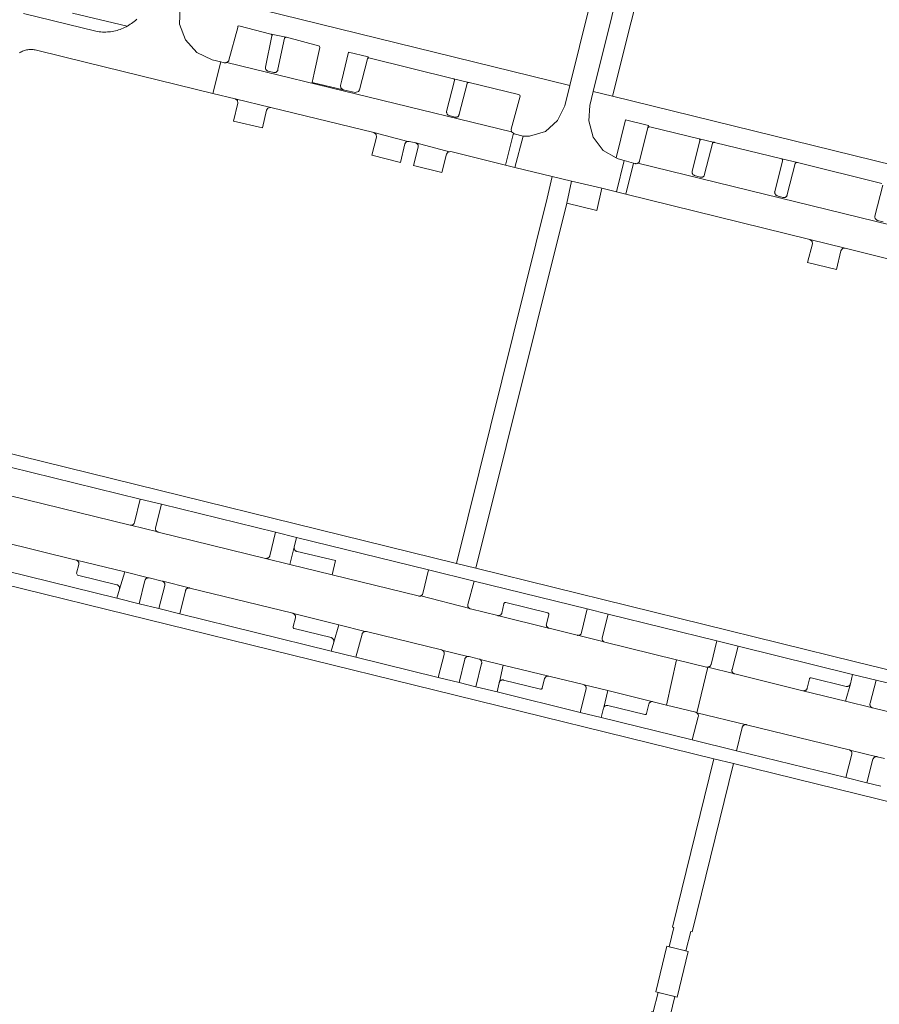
# Model space of a CAD drawing. Extents: x 146402 to 164798, y 455483 to 464134.
# Tile 140 of 256: x 156550 to 156669, y 458690 to 458826. Entities that reach past the tile are written whole.
import ezdxf

# ---------------------------------------------------------------- set-up
doc = ezdxf.new("R2010")
doc.units = 0
doc.header["$LTSCALE"] = 0.2
for name, color, linetype, lineweight in [('B-XX-VH-VERHARDING_BETONSTRAATSTEEN-GV', 252, 'CONTINUOUS', 18), ('B-XX-VH-VERHARDING_STRAATBAKSTEEN-GV', 252, 'CONTINUOUS', 18), ('B-XX-VH-VERHARDING_TEGEL-GV', 252, 'CONTINUOUS', 18)]:
    doc.layers.add(name, color=color, linetype=linetype, lineweight=lineweight)

msp = doc.modelspace()

# ---------------------------------------------------------------- linework, layer by layer
at = {"layer": 'B-XX-VH-VERHARDING_BETONSTRAATSTEEN-GV'}
for points in [[(156637.495, 458836.413), (156634.819, 458837.267), (156629.65, 458816.429), (156632.316, 458815.774)], [(156584.903, 458814.19), (156579.981, 458815.389), (156580.299, 458815.143), (156580.341, 458814.781), (156579.714, 458812.308), (156583.74, 458811.348), (156584.309, 458813.832), (156584.492, 458814.111)], [(156603.911, 458809.468), (156599.197, 458810.7), (156599.524, 458810.443), (156599.568, 458810.087), (156598.917, 458807.559), (156602.887, 458806.577), (156603.494, 458809.147), (156603.731, 458809.453)], [(156609.714, 458808.046), (156605.032, 458809.282), (156605.345, 458808.997), (156605.375, 458808.675), (156604.711, 458806.146), (156604.707, 458806.13), (156608.66, 458805.18), (156609.314, 458807.727), (156609.52, 458808.013)], [(156626.633, 458803.961), (156623.947, 458804.626), (156623.254, 458801.596), (156610.697, 458750.932), (156613.38, 458750.273), (156625.985, 458800.925)], [(156630.87, 458802.971), (156626.633, 458803.961), (156625.985, 458800.925), (156630.153, 458799.902)], [(156664.612, 458794.654), (156659.736, 458795.858), (156660.031, 458795.6), (156660.071, 458795.261), (156659.378, 458792.672), (156663.402, 458791.728), (156664.005, 458794.281), (156664.248, 458794.603)], [(156569.721, 458759.133), (156566.786, 458759.854), (156565.998, 458756.608), (156565.99, 458756.582), (156565.967, 458756.522), (156565.936, 458756.465), (156565.899, 458756.413), (156565.855, 458756.366), (156565.806, 458756.324), (156565.752, 458756.289), (156565.694, 458756.261), (156565.634, 458756.24), (156565.571, 458756.227), (156565.507, 458756.222), (156565.442, 458756.225), (156569.211, 458755.288), (156569.152, 458755.317), (156569.098, 458755.352), (156569.049, 458755.394), (156569.005, 458755.442), (156568.968, 458755.495), (156568.937, 458755.552), (156568.913, 458755.613), (156568.897, 458755.675), (156568.889, 458755.74), (156568.889, 458755.805), (156568.897, 458755.869)], [(156588.489, 458754.519), (156585.563, 458755.238), (156584.78, 458751.975), (156584.759, 458751.923), (156584.729, 458751.865), (156584.691, 458751.811), (156584.647, 458751.762), (156584.598, 458751.718), (156584.543, 458751.681), (156584.485, 458751.652), (156584.423, 458751.629), (156584.359, 458751.614), (156584.294, 458751.606), (156584.228, 458751.607), (156584.163, 458751.616), (156587.562, 458750.776), (156588.165, 458753.199)], [(156588.155, 458753.136), (156588.165, 458753.199), (156587.562, 458750.776), (156593.416, 458749.328), (156593.869, 458751.311), (156588.545, 458752.586), (156588.516, 458752.594), (156588.456, 458752.617), (156588.399, 458752.646), (156588.347, 458752.683), (156588.299, 458752.726), (156588.257, 458752.774), (156588.222, 458752.828), (156588.193, 458752.885), (156588.172, 458752.945), (156588.158, 458753.008), (156588.152, 458753.072)], [(156564.639, 458749.735), (156557.919, 458751.385), (156557.978, 458751.362), (156558.033, 458751.332), (156558.084, 458751.295), (156558.131, 458751.253), (156558.171, 458751.204), (156558.205, 458751.151), (156558.232, 458751.094), (156558.252, 458751.034), (156558.263, 458750.972), (156558.267, 458750.909), (156558.263, 458750.846), (156558.251, 458750.784), (156557.936, 458749.559), (156558.092, 458749.3), (156563.529, 458747.969), (156563.571, 458747.957), (156563.629, 458747.933), (156563.684, 458747.902), (156563.735, 458747.864), (156563.78, 458747.821), (156563.82, 458747.771), (156563.853, 458747.718), (156563.879, 458747.66), (156563.897, 458747.6), (156563.908, 458747.538), (156563.911, 458747.475), (156563.905, 458747.412), (156563.892, 458747.35)], [(156567.948, 458748.922), (156564.639, 458749.735), (156563.892, 458747.35), (156563.54, 458746.082), (156566.64, 458745.318), (156567.438, 458748.543), (156567.445, 458748.568), (156567.467, 458748.627), (156567.496, 458748.683), (156567.532, 458748.735), (156567.575, 458748.782), (156567.623, 458748.823), (156567.675, 458748.858), (156567.732, 458748.885), (156567.792, 458748.906), (156567.854, 458748.919), (156567.917, 458748.923)], [(156613.113, 458748.466), (156606.797, 458750.019), (156606.017, 458746.767), (156606.013, 458746.748), (156605.993, 458746.688), (156605.966, 458746.632), (156605.932, 458746.579), (156605.891, 458746.53), (156605.845, 458746.488), (156605.794, 458746.451), (156605.738, 458746.422), (156605.709, 458746.41), (156612.515, 458744.65), (156612.488, 458744.664), (156612.437, 458744.7), (156612.392, 458744.742), (156612.352, 458744.789), (156612.319, 458744.841), (156612.292, 458744.898), (156612.273, 458744.957), (156612.262, 458745.018), (156612.259, 458745.08), (156612.263, 458745.141), (156612.276, 458745.202)], [(156573.577, 458747.523), (156569.907, 458748.444), (156569.962, 458748.414), (156570.014, 458748.377), (156570.06, 458748.334), (156570.1, 458748.286), (156570.134, 458748.233), (156570.161, 458748.175), (156570.181, 458748.115), (156570.193, 458748.053), (156570.197, 458747.99), (156570.193, 458747.927), (156570.181, 458747.865), (156569.348, 458744.651), (156572.302, 458743.923), (156573.065, 458747.14), (156573.073, 458747.171), (156573.095, 458747.23), (156573.125, 458747.286), (156573.161, 458747.338), (156573.204, 458747.384), (156573.252, 458747.425), (156573.304, 458747.46), (156573.361, 458747.488), (156573.421, 458747.508), (156573.483, 458747.52), (156573.546, 458747.525)], [(156617.523, 458745.485), (156617.483, 458745.494), (156617.442, 458745.494), (156617.402, 458745.487), (156617.364, 458745.472), (156617.329, 458745.45), (156617.3, 458745.422), (156617.276, 458745.388), (156617.26, 458745.351), (156617.256, 458745.338), (156616.963, 458744.007), (156616.954, 458743.981), (156616.929, 458743.924), (156616.896, 458743.871), (156616.858, 458743.823), (156616.813, 458743.78), (156616.763, 458743.743), (156616.709, 458743.713), (156616.651, 458743.69), (156616.591, 458743.675), (156616.564, 458743.672), (156623.446, 458741.957), (156623.389, 458741.987), (156623.337, 458742.023), (156623.29, 458742.067), (156623.248, 458742.115), (156623.213, 458742.168), (156623.185, 458742.226), (156623.164, 458742.286), (156623.151, 458742.349), (156623.146, 458742.412), (156623.149, 458742.476), (156623.16, 458742.539), (156623.508, 458743.79), (156623.516, 458743.83), (156623.516, 458743.87), (156623.508, 458743.91), (156623.492, 458743.948), (156623.47, 458743.981), (156623.441, 458744.01), (156623.407, 458744.033), (156623.37, 458744.048), (156623.344, 458744.054)], [(156594.361, 458742.396), (156588.059, 458743.968), (156588.114, 458743.937), (156588.165, 458743.9), (156588.211, 458743.856), (156588.251, 458743.808), (156588.285, 458743.754), (156588.312, 458743.697), (156588.331, 458743.637), (156588.342, 458743.574), (156588.346, 458743.511), (156588.341, 458743.448), (156588.329, 458743.386), (156587.998, 458742.149), (156587.992, 458742.109), (156587.993, 458742.069), (156588.003, 458742.031), (156588.02, 458741.994), (156588.044, 458741.962), (156588.074, 458741.936), (156588.108, 458741.915), (156588.143, 458741.903), (156593.278, 458740.622), (156593.314, 458740.612), (156593.373, 458740.588), (156593.428, 458740.558), (156593.479, 458740.52), (156593.524, 458740.477), (156593.564, 458740.428), (156593.597, 458740.374), (156593.624, 458740.317), (156593.642, 458740.257), (156593.654, 458740.195), (156593.657, 458740.132), (156593.652, 458740.069), (156593.639, 458740.007)], [(156631.742, 458743.878), (156628.813, 458744.599), (156628.041, 458741.318), (156628.028, 458741.278), (156628.002, 458741.219), (156627.969, 458741.164), (156627.93, 458741.114), (156627.884, 458741.069), (156627.834, 458741.03), (156627.778, 458740.998), (156627.72, 458740.973), (156627.658, 458740.955), (156627.595, 458740.946), (156627.531, 458740.944), (156627.467, 458740.95), (156631.191, 458740.03), (156631.135, 458740.058), (156631.083, 458740.092), (156631.035, 458740.133), (156630.993, 458740.18), (156630.958, 458740.231), (156630.929, 458740.287), (156630.907, 458740.346), (156630.894, 458740.407), (156630.888, 458740.47), (156630.89, 458740.532), (156630.9, 458740.594)], [(156598.013, 458741.485), (156594.361, 458742.396), (156593.639, 458740.007), (156593.299, 458738.748), (156596.722, 458737.905), (156597.568, 458741.114), (156597.573, 458741.133), (156597.595, 458741.192), (156597.624, 458741.248), (156597.661, 458741.299), (156597.703, 458741.346), (156597.751, 458741.387), (156597.804, 458741.422), (156597.86, 458741.45), (156597.92, 458741.47), (156597.982, 458741.483)], [(156649.755, 458739.441), (156646.795, 458740.17), (156646.014, 458736.903), (156646.01, 458736.891), (156645.986, 458736.83), (156645.955, 458736.774), (156645.916, 458736.721), (156645.872, 458736.674), (156645.823, 458736.633), (156645.768, 458736.598), (156645.71, 458736.57), (156645.648, 458736.549), (156645.585, 458736.536), (156645.521, 458736.531), (156645.456, 458736.534), (156645.392, 458736.545), (156645.55, 458736.506), (156649.292, 458735.592), (156649.233, 458735.609), (156649.175, 458735.633), (156649.12, 458735.665), (156649.07, 458735.703), (156649.025, 458735.747), (156648.986, 458735.797), (156648.954, 458735.851), (156648.929, 458735.908), (156648.911, 458735.969), (156648.902, 458736.031), (156648.9, 458736.094), (156648.906, 458736.157), (156648.92, 458736.218)], [(156612.258, 458738.011), (156608.664, 458738.901), (156608.693, 458738.889), (156608.748, 458738.859), (156608.8, 458738.821), (156608.846, 458738.778), (156608.886, 458738.729), (156608.92, 458738.676), (156608.946, 458738.619), (156608.966, 458738.558), (156608.977, 458738.496), (156608.981, 458738.433), (156608.976, 458738.37), (156608.964, 458738.308), (156608.113, 458735.098), (156611.029, 458734.382), (156611.827, 458737.633), (156611.835, 458737.663), (156611.858, 458737.722), (156611.888, 458737.778), (156611.924, 458737.83), (156611.967, 458737.876), (156612.016, 458737.917), (156612.069, 458737.951), (156612.126, 458737.978), (156612.186, 458737.998), (156612.248, 458738.01)], [(156617.163, 458736.815), (156613.951, 458737.588), (156614.003, 458737.551), (156614.049, 458737.509), (156614.089, 458737.46), (156614.123, 458737.407), (156614.15, 458737.35), (156614.17, 458737.291), (156614.182, 458737.229), (156614.186, 458737.166), (156614.182, 458737.103), (156614.17, 458737.041), (156613.352, 458733.812), (156616.303, 458733.087), (156616.604, 458734.372), (156616.612, 458734.404), (156616.634, 458734.463)], [(156645.392, 458736.545), (156641.222, 458737.567), (156639.819, 458731.273), (156643.875, 458730.261), (156643.908, 458730.252), (156643.966, 458730.229), (156644.022, 458730.199), (156644.073, 458730.162), (156644.119, 458730.119), (156644.159, 458730.07), (156644.193, 458730.017), (156644.219, 458729.96), (156644.239, 458729.9), (156644.25, 458729.838), (156644.254, 458729.775), (156644.249, 458729.712), (156644.237, 458729.65), (156643.397, 458726.435), (156649.556, 458724.922), (156650.341, 458728.173), (156650.349, 458728.201), (156650.371, 458728.26), (156650.4, 458728.316), (156650.436, 458728.368), (156650.479, 458728.415), (156650.527, 458728.456), (156650.579, 458728.49), (156650.636, 458728.518), (156650.696, 458728.538), (156650.758, 458728.551), (156650.821, 458728.556), (156650.884, 458728.552), (156650.946, 458728.541), (156644.016, 458730.207), (156645.55, 458736.506)], [(156623.512, 458735.286), (156617.163, 458736.815), (156616.634, 458734.463), (156616.664, 458734.519), (156616.7, 458734.571), (156616.742, 458734.617), (156616.79, 458734.659), (156616.843, 458734.693), (156616.899, 458734.721), (156616.959, 458734.741), (156617.021, 458734.754), (156617.084, 458734.758), (156617.147, 458734.755), (156617.209, 458734.744), (156622.352, 458733.494), (156622.391, 458733.488), (156622.431, 458733.491), (156622.47, 458733.501), (156622.505, 458733.519), (156622.537, 458733.543), (156622.563, 458733.573), (156622.582, 458733.608), (156622.593, 458733.64), (156622.907, 458734.92), (156622.915, 458734.948), (156622.937, 458735.007), (156622.966, 458735.063), (156623.002, 458735.115), (156623.045, 458735.161), (156623.093, 458735.202), (156623.146, 458735.236), (156623.203, 458735.264), (156623.262, 458735.284), (156623.324, 458735.297), (156623.387, 458735.301), (156623.45, 458735.297)], [(156659.903, 458735.055), (156659.862, 458735.058), (156659.822, 458735.054), (156659.783, 458735.041), (156659.747, 458735.021), (156659.716, 458734.995), (156659.691, 458734.963), (156659.672, 458734.927), (156659.666, 458734.908), (156659.358, 458733.606), (156659.342, 458733.562), (156659.314, 458733.504), (156659.279, 458733.45), (156659.238, 458733.401), (156659.191, 458733.358), (156659.139, 458733.321), (156659.082, 458733.29), (156659.023, 458733.267), (156658.96, 458733.251), (156658.897, 458733.244), (156658.833, 458733.244), (156658.769, 458733.252), (156664.686, 458731.801), (156665.346, 458734.208), (156665.325, 458734.149), (156665.296, 458734.092), (156665.26, 458734.039), (156665.218, 458733.992), (156665.17, 458733.95), (156665.118, 458733.914), (156665.061, 458733.885), (156665.001, 458733.864), (156664.94, 458733.85), (156664.876, 458733.844), (156664.813, 458733.846), (156664.75, 458733.856)], [(156668.919, 458734.726), (156665.663, 458735.523), (156665.346, 458734.208), (156664.686, 458731.801), (156668.438, 458730.88), (156668.389, 458730.895), (156668.331, 458730.92), (156668.277, 458730.952), (156668.227, 458730.991), (156668.182, 458731.036), (156668.144, 458731.086), (156668.112, 458731.141), (156668.087, 458731.199), (156668.07, 458731.26), (156668.06, 458731.322), (156668.059, 458731.386), (156668.066, 458731.448), (156668.08, 458731.51)], [(156631.669, 458733.275), (156628.384, 458734.079), (156628.439, 458734.049), (156628.491, 458734.012), (156628.537, 458733.969), (156628.578, 458733.921), (156628.612, 458733.867), (156628.639, 458733.81), (156628.659, 458733.75), (156628.671, 458733.688), (156628.675, 458733.625), (156628.671, 458733.562), (156628.659, 458733.5), (156627.822, 458730.259), (156630.76, 458729.537), (156631.089, 458730.827), (156631.095, 458730.849), (156631.117, 458730.908)], [(156637.967, 458731.736), (156631.669, 458733.275), (156631.117, 458730.908), (156631.146, 458730.964), (156631.182, 458731.016), (156631.225, 458731.063), (156631.273, 458731.104), (156631.325, 458731.139), (156631.382, 458731.166), (156631.442, 458731.187), (156631.504, 458731.199), (156631.567, 458731.204), (156631.63, 458731.201), (156631.692, 458731.19), (156636.801, 458729.947), (156636.841, 458729.941), (156636.88, 458729.944), (156636.919, 458729.954), (156636.955, 458729.972), (156636.987, 458729.996), (156637.013, 458730.027), (156637.032, 458730.062), (156637.043, 458730.093), (156637.361, 458731.371), (156637.369, 458731.4), (156637.391, 458731.459), (156637.421, 458731.514), (156637.457, 458731.566), (156637.5, 458731.612), (156637.548, 458731.653), (156637.601, 458731.687), (156637.657, 458731.715), (156637.717, 458731.735), (156637.779, 458731.747), (156637.842, 458731.751), (156637.905, 458731.748)], [(156669.075, 458724.104), (156665.277, 458725.023), (156665.332, 458724.993), (156665.384, 458724.956), (156665.43, 458724.913), (156665.471, 458724.865), (156665.505, 458724.811), (156665.532, 458724.754), (156665.552, 458724.694), (156665.564, 458724.632), (156665.568, 458724.569), (156665.564, 458724.506), (156665.552, 458724.444), (156664.718, 458721.2), (156667.648, 458720.481), (156668.48, 458723.74), (156668.483, 458723.752), (156668.504, 458723.812), (156668.533, 458723.868), (156668.568, 458723.921), (156668.609, 458723.968), (156668.657, 458724.01), (156668.709, 458724.046), (156668.765, 458724.075), (156668.825, 458724.096), (156668.886, 458724.11), (156668.949, 458724.116), (156669.013, 458724.114)], [(156649.116, 458723.146), (156646.393, 458723.815), (156640.649, 458700.471), (156640.834, 458700.421), (156640.212, 458697.743), (156642.525, 458697.167), (156643.192, 458699.849), (156643.371, 458699.809)], [(156642.836, 458697.09), (156639.883, 458697.825), (156638.335, 458691.473), (156641.288, 458690.738)], [(156640.99, 458690.812), (156638.65, 458691.395), (156637.98, 458688.692), (156637.776, 458688.752), (156632.091, 458665.232), (156634.799, 458664.567), (156640.552, 458688.092), (156640.345, 458688.149)]]:
    msp.add_lwpolyline(points, close=True, dxfattribs=at)
for points in [[(156707.665, 458727.127), (156666.072, 458737.286), (156613.532, 458750.236), (156613.38, 458750.273), (156610.697, 458750.932), (156550.238, 458765.785), (156539.99, 458768.303), (156539.679, 458766.518), (156566.786, 458759.854), (156569.721, 458759.133), (156585.563, 458755.238), (156588.489, 458754.519), (156606.797, 458750.019), (156613.113, 458748.466), (156628.813, 458744.599), (156631.742, 458743.878), (156646.795, 458740.17), (156649.755, 458739.441), (156665.663, 458735.523), (156668.919, 458734.726), (156685.627, 458730.636)], [(156669.55, 458720.013), (156667.648, 458720.481), (156664.718, 458721.2), (156649.556, 458724.922), (156643.397, 458726.435), (156630.76, 458729.537), (156627.822, 458730.259), (156616.303, 458733.087), (156613.352, 458733.812), (156611.029, 458734.382), (156608.113, 458735.098), (156596.722, 458737.905), (156593.299, 458738.748), (156572.302, 458743.923), (156569.348, 458744.651), (156566.64, 458745.318), (156563.54, 458746.082), (156538.711, 458752.202), (156538.419, 458750.396), (156547.871, 458748.066), (156607.696, 458733.32), (156646.393, 458723.815), (156649.116, 458723.146), (156734.689, 458702.138)], [(156684.238, 458727.027), (156668.438, 458730.88), (156664.686, 458731.801), (156658.769, 458733.252), (156649.292, 458735.592), (156645.55, 458736.506), (156644.016, 458730.207), (156650.946, 458728.541), (156665.187, 458725.054), (156665.218, 458725.045), (156665.277, 458725.023), (156669.075, 458724.104), (156670.08, 458723.876)]]:
    msp.add_lwpolyline(points, dxfattribs=at)
at = {"layer": 'B-XX-VH-VERHARDING_STRAATBAKSTEEN-GV'}
for points in [[(156631.745, 458838.754), (156626.404, 458817.227), (156625.705, 458814.419), (156624.707, 458812.371), (156623.026, 458810.86), (156620.794, 458810.205), (156620.037, 458810.194), (156619.924, 458810.224), (156618.773, 458805.883), (156623.947, 458804.626), (156626.633, 458803.961), (156630.87, 458802.971), (156632.874, 458802.477), (156633.937, 458806.829), (156633.12, 458807.053), (156632.833, 458807.211), (156631.039, 458808.197), (156629.65, 458810.07), (156629.03, 458812.333), (156629.194, 458814.462), (156629.65, 458816.429), (156634.819, 458837.267)], [(156550.038, 458821.76), (156550.167, 458821.841), (156550.301, 458821.914), (156550.438, 458821.98), (156550.579, 458822.039), (156550.722, 458822.09), (156550.868, 458822.134), (156551.016, 458822.17), (156551.166, 458822.198), (156551.317, 458822.219), (156551.468, 458822.231), (156551.621, 458822.235), (156551.773, 458822.232), (156551.925, 458822.22), (156552.076, 458822.201), (156552.226, 458822.173), (156552.374, 458822.138), (156559.333, 458820.427), (156576.857, 458816.151), (156577.97, 458820.504), (156576.751, 458820.818), (156574.637, 458821.824), (156573.08, 458823.566), (156572.246, 458825.749), (156572.344, 458828.039)], [(156550.608, 458827.229), (156560.644, 458824.77), (156560.867, 458824.731), (156561.092, 458824.7), (156561.317, 458824.677), (156561.543, 458824.662), (156561.77, 458824.655), (156561.997, 458824.656), (156562.223, 458824.665), (156562.449, 458824.682), (156562.674, 458824.706), (156562.899, 458824.739), (156563.122, 458824.78), (156563.343, 458824.828), (156563.563, 458824.885), (156563.78, 458824.949), (156563.995, 458825.02), (156564.208, 458825.1), (156564.417, 458825.186), (156564.623, 458825.28), (156564.826, 458825.381), (156564.953, 458825.451), (156557.393, 458827.292)], [(156566.295, 458826.434), (156566.129, 458826.28), (156565.957, 458826.133), (156565.78, 458825.991), (156565.598, 458825.856), (156565.411, 458825.727), (156565.22, 458825.605), (156565.025, 458825.49), (156564.953, 458825.451), (156564.826, 458825.381), (156564.623, 458825.28), (156564.417, 458825.186), (156564.208, 458825.1), (156563.995, 458825.02), (156563.78, 458824.949), (156563.563, 458824.885), (156563.343, 458824.828), (156563.122, 458824.78), (156562.899, 458824.739), (156562.674, 458824.706), (156562.449, 458824.682), (156562.223, 458824.665), (156561.997, 458824.656), (156561.77, 458824.655), (156561.543, 458824.662), (156561.317, 458824.677), (156561.092, 458824.7), (156560.867, 458824.731), (156560.644, 458824.77), (156550.608, 458827.229)], [(156669.719, 458803.627), (156658, 458806.554), (156657.954, 458806.561), (156657.907, 458806.56), (156657.861, 458806.551), (156657.817, 458806.534), (156657.776, 458806.51), (156657.74, 458806.48), (156657.71, 458806.444), (156657.687, 458806.403), (156657.684, 458806.398), (156656.581, 458802.127), (156656.574, 458802.073), (156656.56, 458802.014), (156656.537, 458801.957), (156656.508, 458801.904), (156656.471, 458801.855), (156656.429, 458801.811), (156656.381, 458801.773), (156656.329, 458801.742), (156656.273, 458801.718), (156656.214, 458801.701), (156656.154, 458801.692), (156656.093, 458801.691), (156656.032, 458801.698), (156655.973, 458801.713), (156655.198, 458801.936), (156655.186, 458801.94), (156655.126, 458801.966), (156655.07, 458801.999), (156655.018, 458802.039), (156654.972, 458802.085), (156654.932, 458802.136), (156654.898, 458802.191), (156654.871, 458802.251), (156654.852, 458802.313), (156654.84, 458802.377), (156654.837, 458802.442), (156654.841, 458802.507), (156655.943, 458806.801), (156655.945, 458806.85), (156655.94, 458806.898), (156655.927, 458806.945), (156655.906, 458806.989), (156655.878, 458807.03), (156655.844, 458807.065), (156655.821, 458807.083), (156646.485, 458809.349), (156646.442, 458809.355), (156646.398, 458809.353), (156646.356, 458809.343), (156646.316, 458809.326), (156646.28, 458809.301), (156646.248, 458809.271), (156646.223, 458809.235), (156646.212, 458809.212), (156645.109, 458804.941), (156645.103, 458804.889), (156645.088, 458804.829), (156645.066, 458804.773), (156645.036, 458804.719), (156645, 458804.67), (156644.958, 458804.626), (156644.91, 458804.588), (156644.858, 458804.557), (156644.802, 458804.532), (156644.743, 458804.515), (156644.683, 458804.506), (156644.622, 458804.505), (156644.561, 458804.512), (156644.502, 458804.527), (156643.726, 458804.75), (156643.714, 458804.754), (156643.654, 458804.78), (156643.598, 458804.813), (156643.546, 458804.853), (156643.5, 458804.899), (156643.46, 458804.95), (156643.426, 458805.005), (156643.399, 458805.065), (156643.38, 458805.127), (156643.368, 458805.191), (156643.365, 458805.256), (156643.369, 458805.321), (156644.471, 458809.616), (156644.478, 458809.654), (156644.477, 458809.693), (156644.468, 458809.73), (156644.451, 458809.765), (156644.428, 458809.796), (156644.399, 458809.821), (156644.365, 458809.84), (156644.337, 458809.85), (156637.497, 458811.498), (156637.457, 458811.506), (156637.416, 458811.506), (156637.376, 458811.498), (156637.339, 458811.482), (156637.305, 458811.46), (156637.276, 458811.431), (156637.253, 458811.396), (156636.076, 458806.728), (156636.07, 458806.712), (156636.044, 458806.655), (156636.01, 458806.601), (156635.97, 458806.552), (156635.924, 458806.508), (156635.873, 458806.47), (156635.863, 458806.465), (156675.362, 458796.808)], [(156669.883, 458798.305), (156669.108, 458798.528), (156669.094, 458798.533), (156669.035, 458798.559), (156668.979, 458798.592), (156668.927, 458798.631), (156668.881, 458798.677), (156668.841, 458798.728), (156668.807, 458798.784), (156668.78, 458798.843), (156668.761, 458798.905), (156668.75, 458798.969), (156668.746, 458799.034), (156668.751, 458799.099), (156669.853, 458803.393)], [(156547.206, 458754.014), (156557.887, 458751.394), (156557.919, 458751.385), (156564.639, 458749.735), (156567.948, 458748.922), (156567.98, 458748.92), (156568.042, 458748.909), (156569.815, 458748.476), (156569.848, 458748.467), (156569.907, 458748.444), (156573.577, 458747.523), (156573.609, 458747.521), (156573.671, 458747.51), (156587.965, 458744.001), (156588, 458743.991), (156588.059, 458743.968), (156594.361, 458742.396), (156598.013, 458741.485), (156598.045, 458741.488), (156598.108, 458741.484), (156598.17, 458741.473), (156608.6, 458738.922), (156608.634, 458738.912), (156608.664, 458738.901), (156612.258, 458738.011), (156612.311, 458738.014), (156612.374, 458738.011), (156612.436, 458737.999), (156613.809, 458737.648), (156613.837, 458737.64), (156613.896, 458737.618), (156613.951, 458737.588), (156617.163, 458736.815), (156623.512, 458735.286), (156628.294, 458734.11), (156628.325, 458734.101), (156628.384, 458734.079), (156631.669, 458733.275), (156637.967, 458731.736), (156639.819, 458731.273), (156641.222, 458737.567), (156631.274, 458740.004), (156631.251, 458740.01), (156631.191, 458740.03), (156627.467, 458740.95), (156627.405, 458740.964), (156623.53, 458741.927), (156623.505, 458741.934), (156623.446, 458741.957), (156616.564, 458743.672), (156616.529, 458743.668), (156616.467, 458743.668), (156616.406, 458743.677), (156612.637, 458744.604), (156612.601, 458744.613), (156612.543, 458744.635), (156612.515, 458744.65), (156605.709, 458746.41), (156605.68, 458746.399), (156605.619, 458746.384), (156605.556, 458746.377), (156605.493, 458746.378), (156605.431, 458746.387), (156605.37, 458746.404), (156593.416, 458749.328), (156587.562, 458750.776), (156584.163, 458751.616), (156569.27, 458755.267), (156569.211, 458755.288), (156565.442, 458756.225), (156565.379, 458756.236), (156548.611, 458760.366)]]:
    msp.add_lwpolyline(points, dxfattribs=at)
for points in [[(156584.93, 458824.356), (156580.468, 458825.509), (156580.341, 458825.474), (156580.312, 458825.309), (156579.097, 458820.737), (156579.096, 458820.734), (156579.062, 458820.672), (156579.021, 458820.614), (156578.974, 458820.561), (156578.921, 458820.514), (156578.863, 458820.473), (156578.806, 458820.44), (156618.326, 458810.825), (156618.288, 458811.166), (156619.502, 458815.765), (156619.454, 458815.904), (156619.294, 458815.978), (156612.428, 458817.656), (156612.388, 458817.667), (156612.378, 458817.668), (156612.347, 458817.67), (156612.305, 458817.666), (156612.266, 458817.653), (156612.229, 458817.633), (156612.197, 458817.607), (156612.171, 458817.575), (156612.151, 458817.538), (156612.149, 458817.533), (156611.045, 458813.262), (156611.038, 458813.207), (156611.024, 458813.148), (156611.001, 458813.092), (156610.972, 458813.038), (156610.936, 458812.989), (156610.893, 458812.946), (156610.845, 458812.908), (156610.793, 458812.876), (156610.737, 458812.852), (156610.679, 458812.836), (156610.619, 458812.827), (156610.558, 458812.826), (156610.497, 458812.833), (156610.438, 458812.848), (156609.663, 458813.071), (156609.651, 458813.075), (156609.591, 458813.101), (156609.535, 458813.134), (156609.483, 458813.174), (156609.437, 458813.22), (156609.397, 458813.271), (156609.363, 458813.326), (156609.336, 458813.386), (156609.317, 458813.448), (156609.305, 458813.512), (156609.302, 458813.577), (156609.306, 458813.642), (156610.408, 458817.936), (156610.415, 458817.974), (156610.414, 458818.012), (156610.406, 458818.05), (156610.389, 458818.085), (156610.366, 458818.116), (156610.337, 458818.141), (156610.304, 458818.16), (156610.275, 458818.17), (156598.527, 458821.067), (156598.488, 458821.065), (156598.45, 458821.055), (156598.415, 458821.038), (156598.384, 458821.014), (156598.359, 458820.984), (156598.34, 458820.95), (156598.332, 458820.925), (156597.238, 458816.641), (156597.083, 458816.392), (156596.6, 458816.248), (156594.94, 458816.658), (156590.629, 458817.659), (156590.916, 458818.934), (156591.712, 458822.528), (156591.675, 458822.703), (156591.539, 458822.763), (156587.104, 458823.932), (156587.063, 458823.941), (156587.054, 458823.942), (156587.022, 458823.943), (156586.981, 458823.937), (156586.942, 458823.922), (156586.906, 458823.901), (156586.875, 458823.873), (156586.85, 458823.84), (156586.832, 458823.803), (156586.83, 458823.797), (156585.906, 458819.483), (156585.902, 458819.431), (156585.889, 458819.371), (156585.87, 458819.313), (156585.842, 458819.258), (156585.808, 458819.208), (156585.767, 458819.162), (156585.721, 458819.122), (156585.67, 458819.089), (156585.615, 458819.062), (156585.558, 458819.043), (156585.497, 458819.032), (156585.437, 458819.028), (156585.376, 458819.033), (156585.316, 458819.045), (156584.532, 458819.235), (156584.519, 458819.239), (156584.458, 458819.263), (156584.401, 458819.293), (156584.348, 458819.331), (156584.299, 458819.375), (156584.257, 458819.424), (156584.221, 458819.478), (156584.192, 458819.536), (156584.17, 458819.598), (156584.156, 458819.661), (156584.15, 458819.726), (156584.152, 458819.791), (156585.073, 458824.127), (156585.079, 458824.165), (156585.077, 458824.203), (156585.067, 458824.241), (156585.049, 458824.275), (156585.025, 458824.305), (156584.995, 458824.329), (156584.961, 458824.347), (156584.936, 458824.354)], [(156578.456, 458820.379), (156577.97, 458820.504), (156576.857, 458816.151), (156579.981, 458815.389), (156584.903, 458814.19), (156599.197, 458810.7), (156603.911, 458809.468), (156604.092, 458809.483), (156605.032, 458809.282), (156609.714, 458808.046), (156609.909, 458808.079), (156615.454, 458806.69), (156617.47, 458806.2), (156618.59, 458810.611), (156618.33, 458810.794), (156618.326, 458810.825), (156578.806, 458820.44), (156578.801, 458820.438), (156578.736, 458820.411), (156578.668, 458820.391), (156578.598, 458820.379), (156578.527, 458820.375)], [(156618.671, 458810.554), (156618.59, 458810.611), (156617.47, 458806.2), (156618.773, 458805.883), (156619.924, 458810.224)], [(156635.258, 458806.466), (156633.937, 458806.829), (156632.874, 458802.477), (156634.204, 458802.149)], [(156635.446, 458806.414), (156635.258, 458806.466), (156634.204, 458802.149), (156659.736, 458795.858), (156664.612, 458794.654), (156674.424, 458792.234), (156675.514, 458796.65), (156675.362, 458796.808), (156635.863, 458806.465), (156635.817, 458806.439), (156635.758, 458806.416), (156635.697, 458806.399), (156635.634, 458806.391), (156635.571, 458806.391), (156635.508, 458806.398)]]:
    msp.add_lwpolyline(points, close=True, dxfattribs=at)
at = {"layer": 'B-XX-VH-VERHARDING_TEGEL-GV'}
for points in [[(156572.344, 458828.039), (156572.246, 458825.749), (156573.08, 458823.566), (156574.637, 458821.824), (156576.751, 458820.818), (156577.97, 458820.504), (156578.456, 458820.379), (156578.527, 458820.375), (156578.598, 458820.379), (156578.668, 458820.391), (156578.736, 458820.411), (156578.801, 458820.438), (156578.806, 458820.44), (156578.863, 458820.473), (156578.921, 458820.514), (156578.974, 458820.561), (156579.021, 458820.614), (156579.062, 458820.672), (156579.096, 458820.734), (156579.097, 458820.737), (156580.312, 458825.309), (156580.341, 458825.474), (156580.468, 458825.509), (156584.93, 458824.356), (156584.936, 458824.354), (156587.054, 458823.942), (156587.063, 458823.941), (156587.104, 458823.932), (156591.539, 458822.763), (156591.675, 458822.703), (156591.712, 458822.528), (156590.916, 458818.934), (156590.629, 458817.659), (156594.94, 458816.658), (156594.611, 458816.901), (156594.591, 458817.223), (156594.761, 458817.965), (156595.676, 458821.877), (156598.406, 458821.217), (156598.332, 458820.925), (156598.34, 458820.95), (156598.359, 458820.984), (156598.384, 458821.014), (156598.415, 458821.038), (156598.45, 458821.055), (156598.488, 458821.065), (156598.527, 458821.067), (156610.275, 458818.17), (156612.378, 458817.668), (156612.388, 458817.667), (156612.428, 458817.656), (156619.294, 458815.978), (156619.454, 458815.904), (156619.502, 458815.765), (156618.288, 458811.166), (156618.326, 458810.825), (156618.33, 458810.794), (156618.59, 458810.611), (156618.671, 458810.554), (156619.924, 458810.224), (156620.037, 458810.194), (156620.794, 458810.205), (156623.026, 458810.86), (156624.707, 458812.371), (156625.705, 458814.419), (156626.404, 458817.227), (156581.028, 458828.372)], [(156682.578, 458803.429), (156632.316, 458815.774), (156629.65, 458816.429), (156629.194, 458814.462), (156629.03, 458812.333), (156629.65, 458810.07), (156631.039, 458808.197), (156632.833, 458807.211), (156634.127, 458812.474), (156637.327, 458811.691), (156637.253, 458811.396), (156637.276, 458811.431), (156637.305, 458811.46), (156637.339, 458811.482), (156637.376, 458811.498), (156637.416, 458811.506), (156637.457, 458811.506), (156637.497, 458811.498), (156644.337, 458809.85), (156646.485, 458809.349), (156655.821, 458807.083), (156658, 458806.554), (156669.719, 458803.627)]]:
    msp.add_lwpolyline(points, dxfattribs=at)

doc.saveas('drawing.dxf')
